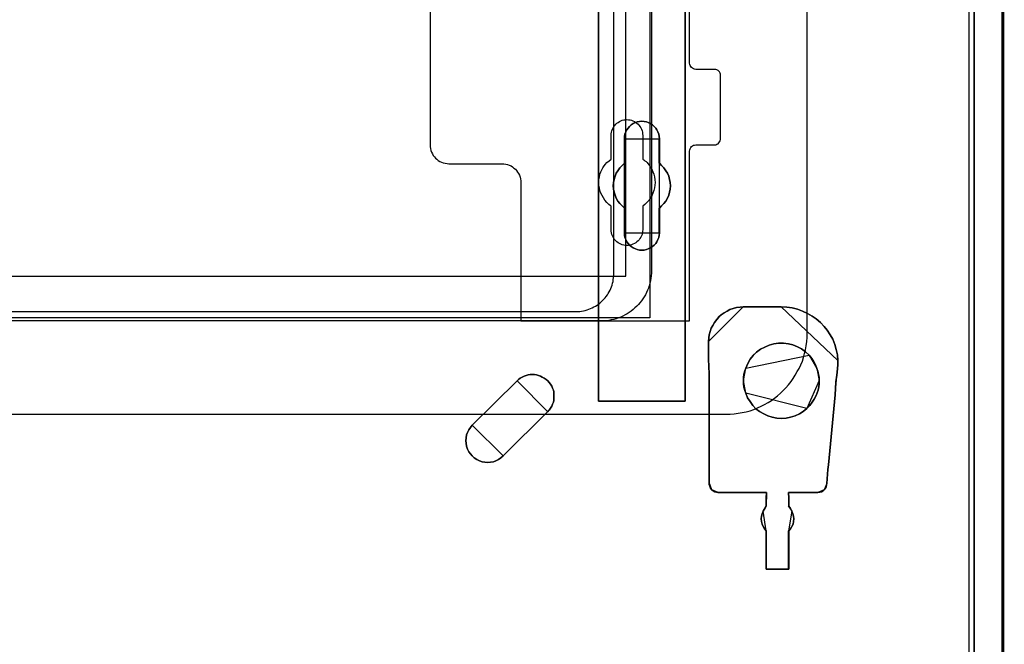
# Model space of a CAD drawing. Extents: x -543332 to -323966, y -9028 to 137422.
# Tile 52 of 250: x -447314 to -445748, y 21079 to 22072. Entities that reach past the tile are written whole.
import ezdxf

# ---------------------------------------------------------------- set-up
doc = ezdxf.new("R2010")
doc.units = 0
doc.header["$MEASUREMENT"] = 0
doc.layers.get('0').update_dxf_attribs({"color": 8})
for name, color, linetype in [('30', 7, 'Continuous'), ('5', 7, 'Continuous'), ('50', 7, 'Continuous')]:
    doc.layers.add(name, color=color, linetype=linetype)

# ---------------------------------------------------------------- blocks, each defined once
blk = doc.blocks.new('*U1079')
at = {"layer": '5', "color": 7}
for points in [[(448.001326, -801.193125), (448.001326, -20.806875)], [(443.311642, -20.805704), (443.311642, -801.191648)], [(443.311642, -801.191648), (443.311642, -20.805704)], [(397.375511, -523.253164), (397.375511, -648.762415), (397.375511, -673.216939), (397.375511, -743.189759), (397.375511, -748.275889), (396.756818, -748.275889), (384.176726, -748.275889), (383.558033, -748.275889), (383.558033, -743.189759), (383.558033, -435.658701)], [(383.557277, -435.658725), (383.557277, -743.18976), (383.557277, -748.275889), (384.176076, -748.275889), (396.758331, -748.275889), (397.377131, -748.275889), (397.377131, -743.18976), (397.377131, -743.18976), (397.377131, -673.216945), (397.377131, -648.762422), (397.377131, -523.253181)]]:
    blk.add_lwpolyline(points, dxfattribs=at)
at = {"layer": '5', "color": 59}
for points in [[(443.308991, -20.806406), (443.308991, -801.190946), (443.308991, -20.806406)], [(447.998674, -20.806406), (447.998674, -780.795001), (447.998674, -20.806406)]]:
    blk.add_lwpolyline(points, close=True, dxfattribs=at)
at = {"layer": '5', "color": 7}
for points in [[(383.557277, -743.18882), (383.557277, -435.65812), (383.557277, -743.18882)], [(397.37448, -673.21447), (397.37448, -743.18882), (397.37448, -673.21447)], [(393.251425, -721.510155), (393.199865, -721.869837), (393.148306, -722.229519), (392.993627, -722.537818), (392.838948, -722.8975), (392.684269, -723.154415), (392.42647, -723.462714), (392.168672, -723.668247), (391.859314, -723.873779), (391.498397, -724.027929), (391.189039, -724.130695), (390.828121, -724.233461), (390.467204, -724.233461), (390.106286, -724.233461), (389.745369, -724.130695), (389.436011, -724.027929), (389.075093, -723.873779), (388.765735, -723.668247), (388.507937, -723.462714), (388.301699, -723.154415), (388.09546, -722.8975), (387.940781, -722.537818), (387.786102, -722.229519), (387.734542, -721.869837), (387.734542, -721.510155), (387.734542, -717.553654), (387.322065, -717.193972), (386.961148, -716.83429), (386.65179, -716.423225), (386.393991, -715.960777), (386.239313, -715.498329), (386.084634, -715.03588), (385.981514, -714.522049), (385.929955, -714.008218), (385.981514, -713.494386), (386.084634, -712.980555), (386.239313, -712.466724), (386.393991, -712.004276), (386.65179, -711.59321), (386.961148, -711.130762), (387.322065, -710.77108), (387.734542, -710.411398), (387.734542, -706.50628), (387.734542, -706.146598), (387.786102, -705.786916), (387.940781, -705.427234), (388.09546, -705.118936), (388.301699, -704.810637), (388.507937, -704.553721), (388.765735, -704.296806), (389.075093, -704.091273), (389.436011, -703.937124), (389.745369, -703.834357), (390.106286, -703.782974), (390.467204, -703.731591), (390.828121, -703.782974), (391.189039, -703.834357), (391.498397, -703.937124), (391.859314, -704.091273), (392.168672, -704.296806), (392.42647, -704.553721), (392.684269, -704.810637), (392.838948, -705.118936), (392.993627, -705.427234), (393.148306, -705.786916), (393.199865, -706.146598), (393.251425, -706.50628), (393.251425, -710.411398), (393.612342, -710.77108), (393.97326, -711.130762), (394.282618, -711.59321), (394.540416, -712.004276), (394.746655, -712.466724), (394.849774, -712.980555), (394.952893, -713.494386), (395.004453, -714.008218), (394.952893, -714.522049), (394.849774, -715.03588), (394.746655, -715.498329), (394.540416, -715.960777), (394.282618, -716.423225), (393.97326, -716.83429), (393.612342, -717.193972), (393.251425, -717.553654), (393.251425, -721.510155)], [(393.251425, -717.553654), (393.612342, -717.193972), (393.97326, -716.83429), (394.282618, -716.423225), (394.540416, -715.960777), (394.746655, -715.498329), (394.849774, -715.03588), (394.952893, -714.522049), (395.004453, -714.008218), (394.952893, -713.494386), (394.849774, -712.980555), (394.746655, -712.466724), (394.540416, -712.004276), (394.282618, -711.59321), (393.97326, -711.130762), (393.612342, -710.77108), (393.251425, -710.411398), (393.251425, -706.50628), (393.199865, -706.146598), (393.148306, -705.786916), (392.993627, -705.427234), (392.838948, -705.118936), (392.684269, -704.810637), (392.42647, -704.553721), (392.168672, -704.296806), (391.859314, -704.091273), (391.498397, -703.937124), (391.189039, -703.834357), (390.828121, -703.782974), (390.467204, -703.731591), (390.106286, -703.782974), (389.745369, -703.834357), (389.436011, -703.937124), (389.075093, -704.091273), (388.765735, -704.296806), (388.507937, -704.553721), (388.301699, -704.810637), (388.09546, -705.118936), (387.940781, -705.427234), (387.786102, -705.786916), (387.734542, -706.146598), (387.734542, -706.50628), (387.734542, -710.411398), (387.322065, -710.77108), (386.961148, -711.130762), (386.65179, -711.59321), (386.393991, -712.004276), (386.239313, -712.466724), (386.084634, -712.980555), (385.981514, -713.494386), (385.929955, -714.008218), (385.981514, -714.522049), (386.084634, -715.03588), (386.239313, -715.498329), (386.393991, -715.960777), (386.65179, -716.423225), (386.961148, -716.83429), (387.322065, -717.193972), (387.734542, -717.553654), (387.734542, -721.510155), (387.734542, -721.869837), (387.786102, -722.229519), (387.940781, -722.537818), (388.09546, -722.8975), (388.301699, -723.154415), (388.507937, -723.462714), (388.765735, -723.668247), (389.075093, -723.873779), (389.436011, -724.027929), (389.745369, -724.130695), (390.106286, -724.233461), (390.467204, -724.233461), (390.828121, -724.233461), (391.189039, -724.130695), (391.498397, -724.027929), (391.859314, -723.873779), (392.168672, -723.668247), (392.42647, -723.462714), (392.684269, -723.154415), (392.838948, -722.8975), (392.993627, -722.537818), (393.148306, -722.229519), (393.199865, -721.869837), (393.251425, -721.510155), (393.251425, -717.553654)], [(393.251425, -717.553654), (393.612342, -717.193972), (393.97326, -716.83429), (394.282618, -716.423225), (394.540416, -715.960777), (394.746655, -715.498329), (394.849774, -715.03588), (394.952893, -714.522049), (395.004453, -714.008218), (394.952893, -713.494386), (394.849774, -712.980555), (394.746655, -712.466724), (394.540416, -712.004276), (394.282618, -711.59321), (393.97326, -711.130762), (393.612342, -710.77108), (393.251425, -710.411398), (393.251425, -706.50628), (393.199865, -706.146598), (393.148306, -705.786916), (392.993627, -705.427234), (392.838948, -705.118936), (392.684269, -704.810637), (392.42647, -704.553721), (392.168672, -704.296806), (391.859314, -704.091273), (391.498397, -703.937124), (391.189039, -703.834357), (390.828121, -703.782974), (390.467204, -703.731591), (390.106286, -703.782974), (389.745369, -703.834357), (389.436011, -703.937124), (389.075093, -704.091273), (388.765735, -704.296806), (388.507937, -704.553721), (388.301699, -704.810637), (388.09546, -705.118936), (387.940781, -705.427234), (387.786102, -705.786916), (387.734542, -706.146598), (387.734542, -706.50628), (387.734542, -710.411398), (387.322065, -710.77108), (386.961148, -711.130762), (386.65179, -711.59321), (386.393991, -712.004276), (386.239313, -712.466724), (386.084634, -712.980555), (385.981514, -713.494386), (385.929955, -714.008218), (385.981514, -714.522049), (386.084634, -715.03588), (386.239313, -715.498329), (386.393991, -715.960777), (386.65179, -716.423225), (386.961148, -716.83429), (387.322065, -717.193972), (387.734542, -717.553654), (387.734542, -721.510155), (387.734542, -721.869837), (387.786102, -722.229519), (387.940781, -722.537818), (388.09546, -722.8975), (388.301699, -723.154415), (388.507937, -723.462714), (388.765735, -723.668247), (389.075093, -723.873779), (389.436011, -724.027929), (389.745369, -724.130695), (390.106286, -724.233461), (390.467204, -724.233461), (390.828121, -724.233461), (391.189039, -724.130695), (391.498397, -724.027929), (391.859314, -723.873779), (392.168672, -723.668247), (392.42647, -723.462714), (392.684269, -723.154415), (392.838948, -722.8975), (392.993627, -722.537818), (393.148306, -722.229519), (393.199865, -721.869837), (393.251425, -721.510155), (393.251425, -717.553654)], [(393.252118, -706.509486), (393.200534, -706.149388), (393.14895, -705.789291), (392.994199, -705.429193), (392.839448, -705.120539), (392.684697, -704.811884), (392.426778, -704.554671), (392.16886, -704.297459), (391.859357, -704.091689), (391.498271, -703.937361), (391.188769, -703.834476), (390.827683, -703.783034), (390.466597, -703.731591), (390.105511, -703.783034), (389.744425, -703.834476), (389.434922, -703.937361), (389.073836, -704.091689), (388.764334, -704.297459), (388.506415, -704.554671), (388.30008, -704.811884), (388.093746, -705.120539), (387.938994, -705.429193), (387.784243, -705.789291), (387.73266, -706.149388), (387.73266, -706.509486), (393.252118, -706.509486)], [(387.73266, -710.412839), (387.73266, -706.506838), (387.73266, -710.412839)], [(393.249467, -706.506838), (393.249467, -710.412839), (393.249467, -706.506838)], [(387.735311, -710.41019), (387.322658, -710.769994), (386.961587, -711.129798), (386.652097, -711.592402), (386.394189, -712.003606), (386.239444, -712.466211), (386.084699, -712.980216), (385.981536, -713.494221), (385.929955, -714.008226), (385.981536, -714.522232), (386.084699, -715.036237), (386.239444, -715.498841), (386.394189, -715.961446), (386.652097, -716.424051), (386.961587, -716.835255), (387.322658, -717.195058), (387.735311, -717.554862), (387.735311, -710.41019)], [(393.249467, -717.554862), (393.610787, -717.195058), (393.972108, -716.835255), (394.281812, -716.424051), (394.539898, -715.961446), (394.746367, -715.498841), (394.849601, -715.036237), (394.952836, -714.522232), (395.004453, -714.008226), (394.952836, -713.494221), (394.849601, -712.980216), (394.746367, -712.466211), (394.539898, -712.003606), (394.281812, -711.592402), (393.972108, -711.129798), (393.610787, -710.769994), (393.249467, -710.41019), (393.249467, -717.554862)], [(387.73266, -721.508529), (387.73266, -717.552214), (387.73266, -721.508529)], [(393.249467, -717.552214), (393.249467, -721.508529), (393.249467, -717.552214)], [(387.73266, -721.505881), (387.73266, -721.866127), (387.784243, -722.226374), (387.938994, -722.535157), (388.093746, -722.895403), (388.30008, -723.152722), (388.506415, -723.461505), (388.764334, -723.66736), (389.073836, -723.873215), (389.434922, -724.027606), (389.744425, -724.130534), (390.105511, -724.233461), (390.466597, -724.233461), (390.827683, -724.233461), (391.188769, -724.130534), (391.498271, -724.027606), (391.859357, -723.873215), (392.16886, -723.66736), (392.426778, -723.461505), (392.684697, -723.152722), (392.839448, -722.895403), (392.994199, -722.535157), (393.14895, -722.226374), (393.200534, -721.866127), (393.252118, -721.505881), (387.73266, -721.505881)], [(406.605389, -733.27155), (406.089552, -733.322953), (405.522131, -733.374357), (405.006294, -733.528568), (404.490456, -733.682778), (404.026203, -733.939796), (403.561949, -734.196814), (403.097696, -734.505235), (402.73661, -734.86506), (402.375524, -735.276288), (402.014438, -735.73892), (401.756519, -736.201552), (401.498601, -736.664184), (401.343849, -737.178219), (401.189098, -737.692254), (401.137515, -738.20629), (401.085931, -738.771729), (406.605389, -733.27155)], [(401.189049, -747.503188), (401.189049, -758.703539), (401.189049, -759.320072), (401.189049, -759.936605), (401.189049, -760.553138), (401.189049, -761.169671), (401.189049, -761.477937), (401.292167, -761.786204), (401.395285, -762.09447), (401.601521, -762.351359), (401.807757, -762.505492), (402.065552, -762.659626), (402.323347, -762.711004), (402.581142, -762.762381), (410.314993, -762.762381), (410.314993, -762.762381), (410.314993, -762.762381), (410.314993, -762.967892), (410.263434, -763.48167), (410.263434, -764.971625), (410.005639, -765.331269), (409.747844, -765.742291), (409.593167, -766.153313), (409.490049, -766.564335), (409.43849, -766.975357), (409.490049, -767.386379), (409.593167, -767.797401), (409.747844, -768.208423), (409.95408, -768.568068), (410.263434, -768.876334), (410.263434, -774.990287), (413.821006, -774.990287), (413.821006, -768.876334), (414.13036, -768.568068), (414.336596, -768.208423), (414.542832, -767.797401), (414.594391, -767.386379), (414.64595, -766.975357), (414.594391, -766.564335), (414.491273, -766.153313), (414.336596, -765.742291), (414.13036, -765.331269), (413.821006, -764.971625), (413.821006, -763.48167), (413.769447, -762.967892), (413.769447, -762.762381), (413.769447, -762.762381), (413.769447, -762.762381), (418.461316, -762.762381), (418.77067, -762.711004), (419.028465, -762.659626), (419.286261, -762.505492), (419.492497, -762.351359), (419.647174, -762.145848), (419.801851, -761.888959), (419.85341, -761.580693), (419.904969, -761.323804), (419.956528, -760.604516), (420.008087, -759.833849), (420.059646, -759.114561), (420.162764, -758.395272), (421.193944, -747.246299), (421.245503, -746.218744), (421.348621, -745.191189), (421.503298, -744.112256), (421.606416, -743.084701), (421.657975, -742.41679), (421.657975, -741.800257), (421.606416, -740.875458), (421.40018, -740.053414), (421.142385, -739.23137), (420.833031, -738.409325), (420.420559, -737.690037), (419.956528, -736.970748), (419.440938, -736.354215), (418.873788, -735.737682), (418.203521, -735.172527), (417.533254, -734.710127), (416.811428, -734.299105), (416.038043, -733.939461), (415.213099, -733.631194), (414.388155, -733.425683), (413.511652, -733.322928), (412.635149, -733.27155), (406.602745, -733.27155), (406.087155, -733.322928), (405.520006, -733.374305), (405.004415, -733.528439), (404.488825, -733.682572), (404.024794, -733.939461), (403.560763, -734.19635), (403.096732, -734.504616), (402.735819, -734.86426), (402.374906, -735.275282), (402.013993, -735.737682), (401.756198, -736.200082), (401.498403, -736.662482), (401.343726, -737.176259), (401.189049, -737.690037), (401.13749, -738.203814), (401.085931, -738.76897), (401.085931, -741.594746), (401.189049, -743.906745), (401.189049, -747.503188)], [(401.085931, -741.594746), (401.085931, -738.76897), (401.13749, -738.203814), (401.189049, -737.690037), (401.343726, -737.176259), (401.498403, -736.662482), (401.756198, -736.200082), (402.013993, -735.737682), (402.374906, -735.275282), (402.735819, -734.86426), (403.096732, -734.504616), (403.560763, -734.19635), (404.024794, -733.939461), (404.488825, -733.682572), (405.004415, -733.528439), (405.520006, -733.374305), (406.087155, -733.322928), (406.602745, -733.27155), (412.635149, -733.27155), (413.511652, -733.322928), (414.388155, -733.425683), (415.213099, -733.631194), (416.038043, -733.939461), (416.811428, -734.299105), (417.533254, -734.710127), (418.203521, -735.172527), (418.873788, -735.737682), (419.440938, -736.354215), (419.956528, -736.970748), (420.420559, -737.690037), (420.833031, -738.409325), (421.142385, -739.23137), (421.40018, -740.053414), (421.606416, -740.875458), (421.657975, -741.800257), (421.657975, -742.41679), (421.606416, -743.084701), (421.503298, -744.112256), (421.348621, -745.191189), (421.245503, -746.218744), (421.193944, -747.246299), (420.162764, -758.395272), (420.059646, -759.114561), (420.008087, -759.833849), (419.956528, -760.604516), (419.904969, -761.323804), (419.85341, -761.580693), (419.801851, -761.888959), (419.647174, -762.145848), (419.492497, -762.351359), (419.286261, -762.505492), (419.028465, -762.659626), (418.77067, -762.711004), (418.461316, -762.762381), (413.769447, -762.762381), (413.769447, -762.762381), (413.769447, -762.762381), (413.769447, -762.967892), (413.821006, -763.48167), (413.821006, -764.971625), (414.13036, -765.331269), (414.336596, -765.742291), (414.491273, -766.153313), (414.594391, -766.564335), (414.64595, -766.975357), (414.594391, -767.386379), (414.542832, -767.797401), (414.336596, -768.208423), (414.13036, -768.568068), (413.821006, -768.876334), (413.821006, -774.990287), (410.263434, -774.990287), (410.263434, -768.876334), (409.95408, -768.568068), (409.747844, -768.208423), (409.593167, -767.797401), (409.490049, -767.386379), (409.43849, -766.975357), (409.490049, -766.564335), (409.593167, -766.153313), (409.747844, -765.742291), (410.005639, -765.331269), (410.263434, -764.971625), (410.263434, -763.48167), (410.314993, -762.967892), (410.314993, -762.762381), (410.314993, -762.762381), (410.314993, -762.762381), (402.581142, -762.762381), (402.323347, -762.711004), (402.065552, -762.659626), (401.807757, -762.505492), (401.601521, -762.351359), (401.395285, -762.09447), (401.292167, -761.786204), (401.189049, -761.477937), (401.189049, -761.169671), (401.189049, -760.553138), (401.189049, -759.936605), (401.189049, -759.320072), (401.189049, -758.703539), (401.189049, -747.503188), (401.189049, -743.906745), (401.085931, -741.594746)], [(412.636497, -733.27155), (406.602738, -733.27155), (412.636497, -733.27155)], [(421.657975, -741.803845), (421.606408, -740.878656), (421.400143, -740.056266), (421.14231, -739.233876), (420.832912, -738.411486), (420.42038, -737.691895), (419.956282, -736.972304), (419.440618, -736.355512), (418.873387, -735.738719), (418.203023, -735.173326), (417.532659, -734.710732), (416.810729, -734.299537), (416.037232, -733.939742), (415.212169, -733.631345), (414.387106, -733.425748), (413.510476, -733.322949), (412.633846, -733.27155), (421.657975, -741.803845)], [(401.085931, -741.59729), (401.085931, -738.769081), (401.085931, -741.59729)], [(407.014058, -742.982436), (406.859365, -743.444882), (406.704672, -743.958711), (406.653108, -744.472541), (406.653108, -744.98637), (406.653108, -745.500199), (406.704672, -746.014029), (406.859365, -746.527858), (407.014058, -746.990305), (407.27188, -747.709666), (407.684395, -748.326261), (408.09691, -748.942856), (408.612554, -749.456685), (409.179762, -749.919132), (409.850099, -750.278812), (410.520435, -750.58711), (411.190772, -750.792642), (411.964238, -750.94679), (412.686139, -750.998173), (413.40804, -750.94679), (414.129941, -750.792642), (414.851842, -750.58711), (415.522179, -750.278812), (416.140952, -749.867749), (416.70816, -749.405302), (417.172239, -748.942856), (417.584754, -748.429027), (417.89414, -747.915197), (418.203526, -747.349985), (418.358219, -746.938922), (418.512912, -746.476475), (418.616041, -745.962646), (418.667606, -745.500199), (418.667606, -744.98637), (418.667606, -744.472541), (418.564477, -744.010094), (418.461348, -743.496265), (418.306655, -743.033819), (418.100398, -742.468606), (417.791011, -741.903394), (417.481625, -741.440948), (417.06911, -740.927118), (416.501902, -740.413289), (415.88313, -739.950843), (415.212793, -739.591162), (414.490892, -739.282864), (413.768991, -739.128716), (412.995525, -739.02595), (412.22206, -739.02595), (411.448594, -739.128716), (410.726693, -739.334247), (410.004792, -739.642545), (409.334455, -740.002226), (408.715682, -740.464672), (408.148474, -740.978501), (407.684395, -741.595096), (407.323445, -742.263075), (407.014058, -742.982436)], [(407.014058, -742.982436), (406.859365, -743.444882), (406.704672, -743.958711), (406.653108, -744.472541), (406.653108, -744.98637), (406.653108, -745.500199), (406.704672, -746.014029), (406.859365, -746.527858), (407.014058, -746.990305), (407.27188, -747.709666), (407.684395, -748.326261), (408.09691, -748.942856), (408.612554, -749.456685), (409.179762, -749.919132), (409.850099, -750.278812), (410.520435, -750.58711), (411.190772, -750.792642), (411.964238, -750.94679), (412.686139, -750.998173), (413.40804, -750.94679), (414.129941, -750.792642), (414.851842, -750.58711), (415.522179, -750.278812), (416.140952, -749.867749), (416.70816, -749.405302), (417.172239, -748.942856), (417.584754, -748.429027), (417.89414, -747.915197), (418.203526, -747.349985), (418.358219, -746.938922), (418.512912, -746.476475), (418.616041, -745.962646), (418.667606, -745.500199), (418.667606, -744.98637), (418.667606, -744.472541), (418.564477, -744.010094), (418.461348, -743.496265), (418.306655, -743.033819), (418.100398, -742.468606), (417.791011, -741.903394), (417.481625, -741.440948), (417.06911, -740.927118), (416.501902, -740.413289), (415.88313, -739.950843), (415.212793, -739.591162), (414.490892, -739.282864), (413.768991, -739.128716), (412.995525, -739.02595), (412.22206, -739.02595), (411.448594, -739.128716), (410.726693, -739.334247), (410.004792, -739.642545), (409.334455, -740.002226), (408.715682, -740.464672), (408.148474, -740.978501), (407.684395, -741.595096), (407.323445, -742.263075), (407.014058, -742.982436)], [(407.014058, -746.990305), (406.859365, -746.527858), (406.704672, -746.014029), (406.653108, -745.500199), (406.653108, -744.98637), (406.653108, -744.472541), (406.704672, -743.958711), (406.859365, -743.444882), (407.014058, -742.982436), (407.323445, -742.263075), (407.684395, -741.595096), (408.148474, -740.978501), (408.715682, -740.464672), (409.334455, -740.002226), (410.004792, -739.642545), (410.726693, -739.334247), (411.448594, -739.128716), (412.22206, -739.02595), (412.995525, -739.02595), (413.768991, -739.128716), (414.490892, -739.282864), (415.212793, -739.591162), (415.88313, -739.950843), (416.501902, -740.413289), (417.06911, -740.927118), (417.481625, -741.440948), (417.791011, -741.903394), (418.100398, -742.468606), (418.306655, -743.033819), (418.461348, -743.496265), (418.564477, -744.010094), (418.667606, -744.472541), (418.667606, -744.98637), (418.667606, -745.500199), (418.616041, -745.962646), (418.512912, -746.476475), (418.358219, -746.938922), (418.203526, -747.349985), (417.89414, -747.915197), (417.584754, -748.429027), (417.172239, -748.942856), (416.70816, -749.405302), (416.140952, -749.867749), (415.522179, -750.278812), (414.851842, -750.58711), (414.129941, -750.792642), (413.40804, -750.94679), (412.686139, -750.998173), (411.964238, -750.94679), (411.190772, -750.792642), (410.520435, -750.58711), (409.850099, -750.278812), (409.179762, -749.919132), (408.612554, -749.456685), (408.09691, -748.942856), (407.684395, -748.326261), (407.27188, -747.709666), (407.014058, -746.990305)], [(417.069031, -740.928309), (416.501804, -740.414158), (415.883011, -739.951422), (415.212652, -739.591516), (414.490727, -739.283025), (413.768803, -739.12878), (412.995312, -739.02595), (412.221821, -739.02595), (411.44833, -739.12878), (410.726405, -739.33444), (410.00448, -739.642931), (409.334121, -740.002837), (408.715329, -740.465573), (408.148102, -740.979724), (407.684007, -741.596705), (407.323045, -742.265102), (407.013649, -742.984913), (417.069031, -740.928309)], [(401.191972, -747.505282), (401.191972, -743.907501), (401.085931, -741.594642), (401.191972, -747.505282)], [(418.307065, -743.035228), (418.100284, -742.469689), (417.790112, -741.904151), (417.479941, -741.441438), (417.066379, -740.927312), (418.307065, -743.035228)], [(421.604954, -743.088191), (421.657975, -742.418954), (421.657975, -741.801196), (421.604954, -743.088191)], [(383.557277, -743.186172), (383.557277, -748.275889), (383.557277, -743.186172)], [(397.37448, -743.186172), (397.37448, -748.275889), (397.37448, -743.186172)], [(407.0163, -742.982265), (406.860646, -743.444874), (406.704992, -743.958884), (406.653108, -744.472894), (406.653108, -744.986904), (407.0163, -742.982265)], [(418.667606, -744.986904), (418.667606, -744.472608), (418.563836, -744.009742), (418.460067, -743.495446), (418.304414, -743.03258), (418.667606, -744.986904)], [(421.607605, -743.085543), (421.503552, -744.113412), (421.347472, -745.192674), (421.243419, -746.220543), (421.191392, -747.248413), (421.607605, -743.085543)], [(370.619867, -745.037453), (363.504758, -752.077269), (363.195406, -752.436968), (362.937612, -752.796667), (362.731377, -753.207751), (362.5767, -753.618835), (362.525142, -754.081305), (362.473583, -754.543775), (362.525142, -754.954859), (362.5767, -755.417328), (362.731377, -755.879798), (362.937612, -756.290882), (363.195406, -756.650581), (363.504758, -756.958894), (363.814111, -757.267207), (364.226581, -757.524135), (364.639051, -757.729677), (365.051521, -757.883834), (365.51555, -757.935219), (365.979579, -757.986605), (366.392049, -757.935219), (366.856078, -757.883834), (367.268548, -757.729677), (367.681018, -757.524135), (368.041929, -757.267207), (368.402841, -756.958894), (375.51795, -749.919077), (375.724185, -749.66215), (375.93042, -749.353837), (376.136655, -749.045523), (376.239773, -748.73721), (376.394449, -748.428897), (376.446008, -748.120584), (376.497566, -747.812271), (376.497566, -747.452572), (376.497566, -747.144259), (376.446008, -746.78456), (376.394449, -746.476247), (376.239773, -746.167934), (376.136655, -745.859621), (375.93042, -745.551308), (375.724185, -745.29438), (375.51795, -745.037453), (375.260156, -744.780525), (374.950804, -744.574983), (374.641451, -744.420826), (374.332098, -744.26667), (374.022746, -744.163899), (373.713393, -744.061128), (373.404041, -744.009742), (373.043129, -744.009742), (372.733777, -744.009742), (372.372865, -744.061128), (372.063513, -744.163899), (371.75416, -744.26667), (371.444808, -744.420826), (371.135455, -744.574983), (370.877661, -744.780525), (370.619867, -745.037453)], [(370.619867, -745.037453), (363.504758, -752.077269), (363.195406, -752.436968), (362.937612, -752.796667), (362.731377, -753.207751), (362.5767, -753.618835), (362.525142, -754.081305), (362.473583, -754.543775), (362.525142, -754.954859), (362.5767, -755.417328), (362.731377, -755.879798), (362.937612, -756.290882), (363.195406, -756.650581), (363.504758, -756.958894), (363.814111, -757.267207), (364.226581, -757.524135), (364.639051, -757.729677), (365.051521, -757.883834), (365.51555, -757.935219), (365.979579, -757.986605), (366.392049, -757.935219), (366.856078, -757.883834), (367.268548, -757.729677), (367.681018, -757.524135), (368.041929, -757.267207), (368.402841, -756.958894), (375.51795, -749.919077), (375.724185, -749.66215), (375.93042, -749.353837), (376.136655, -749.045523), (376.239773, -748.73721), (376.394449, -748.428897), (376.446008, -748.120584), (376.497566, -747.812271), (376.497566, -747.452572), (376.497566, -747.144259), (376.446008, -746.78456), (376.394449, -746.476247), (376.239773, -746.167934), (376.136655, -745.859621), (375.93042, -745.551308), (375.724185, -745.29438), (375.51795, -745.037453), (375.260156, -744.780525), (374.950804, -744.574983), (374.641451, -744.420826), (374.332098, -744.26667), (374.022746, -744.163899), (373.713393, -744.061128), (373.404041, -744.009742), (373.043129, -744.009742), (372.733777, -744.009742), (372.372865, -744.061128), (372.063513, -744.163899), (371.75416, -744.26667), (371.444808, -744.420826), (371.135455, -744.574983), (370.877661, -744.780525), (370.619867, -745.037453)], [(363.504758, -752.077269), (370.619867, -745.037453), (370.877661, -744.780525), (371.135455, -744.574983), (371.444808, -744.420826), (371.75416, -744.26667), (372.063513, -744.163899), (372.372865, -744.061128), (372.733777, -744.009742), (373.043129, -744.009742), (373.404041, -744.009742), (373.713393, -744.061128), (374.022746, -744.163899), (374.332098, -744.26667), (374.641451, -744.420826), (374.950804, -744.574983), (375.260156, -744.780525), (375.51795, -745.037453), (375.724185, -745.29438), (375.93042, -745.551308), (376.136655, -745.859621), (376.239773, -746.167934), (376.394449, -746.476247), (376.446008, -746.78456), (376.497566, -747.144259), (376.497566, -747.452572), (376.497566, -747.812271), (376.446008, -748.120584), (376.394449, -748.428897), (376.239773, -748.73721), (376.136655, -749.045523), (375.93042, -749.353837), (375.724185, -749.66215), (375.51795, -749.919077), (368.402841, -756.958894), (368.041929, -757.267207), (367.681018, -757.524135), (367.268548, -757.729677), (366.856078, -757.883834), (366.392049, -757.935219), (365.979579, -757.986605), (365.51555, -757.935219), (365.051521, -757.883834), (364.639051, -757.729677), (364.226581, -757.524135), (363.814111, -757.267207), (363.504758, -756.958894), (363.195406, -756.650581), (362.937612, -756.290882), (362.731377, -755.879798), (362.5767, -755.417328), (362.525142, -754.954859), (362.473583, -754.543775), (362.525142, -754.081305), (362.5767, -753.618835), (362.731377, -753.207751), (362.937612, -752.796667), (363.195406, -752.436968), (363.504758, -752.077269)], [(363.502185, -752.078613), (370.620218, -745.037219), (363.502185, -752.078613)], [(375.517567, -749.920382), (375.723882, -749.663398), (375.930198, -749.355016), (376.136514, -749.046635), (376.239672, -748.738254), (376.394409, -748.429873), (376.445987, -748.121492), (376.497566, -747.81311), (376.497566, -747.453332), (376.497566, -747.144951), (376.445987, -746.785173), (376.394409, -746.476792), (376.239672, -746.168411), (376.136514, -745.860029), (375.930198, -745.551648), (375.723882, -745.294664), (375.517567, -745.037679), (375.259672, -744.780695), (374.950198, -744.575108), (374.640725, -744.420917), (374.331251, -744.266726), (374.021777, -744.163933), (373.712304, -744.061139), (373.40283, -744.009742), (373.041777, -744.009742), (372.732304, -744.009742), (372.371251, -744.061139), (372.061778, -744.163933), (371.752304, -744.266726), (371.44283, -744.420917), (371.133357, -744.575108), (370.875462, -744.780695), (370.617567, -745.037679), (375.517567, -749.920382)], [(406.653108, -744.984256), (406.653108, -745.498945), (406.704992, -746.013634), (406.860646, -746.528323), (407.0163, -746.991543), (406.653108, -744.984256)], [(416.705838, -749.406644), (417.170468, -748.943836), (417.583471, -748.429604), (417.893224, -747.915373), (418.202977, -747.349719), (418.357853, -746.938334), (418.512729, -746.475526), (418.61598, -745.961295), (418.667606, -745.498487), (418.667606, -744.984256), (416.705838, -749.406644)], [(384.177619, -748.273241), (383.557277, -748.273241), (384.177619, -748.273241)], [(396.756788, -748.273241), (384.177619, -748.273241), (396.756788, -748.273241)], [(396.754137, -748.273241), (397.377131, -748.273241), (396.754137, -748.273241)], [(401.189321, -758.70425), (401.189321, -747.502634), (401.189321, -758.70425)], [(407.013649, -746.988895), (407.27149, -747.708509), (407.684037, -748.325321), (408.096583, -748.942133), (408.612266, -749.456143), (409.179517, -749.918752), (409.849905, -750.278559), (410.520293, -750.586965), (411.190681, -750.792569), (411.964206, -750.946772), (412.686162, -750.998173), (413.408118, -750.946772), (414.130074, -750.792569), (414.852031, -750.586965), (415.522419, -750.278559), (416.141238, -749.867351), (416.70849, -749.404742), (407.013649, -746.988895)], [(420.160139, -758.397066), (421.194043, -747.245764), (420.160139, -758.397066)], [(375.516683, -749.917734), (368.401301, -756.959128), (375.516683, -749.917734)], [(363.504951, -752.075965), (363.195541, -752.435743), (362.937699, -752.795521), (362.731425, -753.206696), (362.57672, -753.617871), (362.525151, -754.080443), (362.473583, -754.543014), (362.525151, -754.954189), (362.57672, -755.416761), (362.731425, -755.879333), (362.937699, -756.290508), (363.195541, -756.650286), (363.504951, -756.958667), (363.814362, -757.267049), (364.226909, -757.524033), (364.639457, -757.72962), (365.052004, -757.883811), (365.51612, -757.935208), (365.980236, -757.986605), (366.392783, -757.935208), (366.856899, -757.883811), (367.269446, -757.72962), (367.681994, -757.524033), (368.042973, -757.267049), (368.403952, -756.958667), (363.504951, -752.075965)], [(401.189321, -761.169664), (401.189321, -760.552649), (401.189321, -759.935633), (401.189321, -759.318617), (401.189321, -758.701601), (401.189321, -761.169664)], [(420.16279, -758.394418), (420.05887, -759.114432), (420.006909, -759.834446), (419.954949, -760.60589), (419.902989, -761.325904), (420.16279, -758.394418)], [(401.189321, -761.169664), (401.189321, -761.47846), (401.292712, -761.787256), (401.396102, -762.096051), (401.602883, -762.353381), (401.189321, -761.169664)], [(401.600232, -762.350733), (401.807292, -762.505649), (402.066117, -762.660565), (402.324942, -762.712204), (402.583767, -762.763842), (401.600232, -762.350733)], [(418.458174, -762.763842), (418.768345, -762.712204), (419.026821, -762.660565), (419.285297, -762.505649), (419.492078, -762.350733), (418.458174, -762.763842)], [(419.489427, -762.353381), (419.645507, -762.147356), (419.801586, -761.889825), (419.853613, -761.580787), (419.90564, -761.323256), (419.489427, -762.353381)], [(402.581116, -762.761194), (410.31684, -762.761194), (402.581116, -762.761194)], [(410.261169, -764.972388), (410.261169, -763.481118), (410.31684, -762.966887), (410.31684, -762.761194), (410.31684, -762.761194), (410.31684, -762.761194), (410.261169, -764.972388)], [(413.76849, -762.761194), (418.460825, -762.761194), (413.76849, -762.761194)], [(413.821511, -764.972388), (413.821511, -763.481118), (413.76849, -762.966887), (413.76849, -762.761194), (413.76849, -762.761194), (413.76849, -762.761194), (413.821511, -764.972388)], [(409.746867, -765.740347), (409.591782, -766.151894), (409.488391, -766.56344), (409.436696, -766.974987), (409.488391, -767.386533), (409.591782, -767.798079), (409.746867, -768.209626), (409.953648, -768.569729), (410.26382, -768.878389), (409.746867, -765.740347)], [(410.26382, -764.96974), (410.005343, -765.330592), (409.746867, -765.742995), (410.26382, -764.96974)], [(414.338463, -765.742995), (414.130622, -765.330592), (413.81886, -764.96974), (414.338463, -765.742995)], [(413.81886, -768.878389), (414.129031, -768.569729), (414.335812, -768.209626), (414.542593, -767.798079), (414.594288, -767.386533), (414.645983, -766.974987), (414.594288, -766.56344), (414.490897, -766.151894), (414.335812, -765.740347), (413.81886, -768.878389)], [(410.261169, -774.990287), (410.261169, -768.875741), (410.261169, -774.990287)], [(413.81886, -768.875741), (413.81886, -774.990287), (413.81886, -768.875741)], [(410.261169, -774.987639), (413.821511, -774.987639), (410.261169, -774.987639)]]:
    blk.add_lwpolyline(points, close=True, dxfattribs=at)
at = {"layer": '50', "color": 7}
for points in [[(447.768034, -801.133213), (447.768034, -20.558787)], [(442.54019, -801.136518), (442.54019, -20.552831)], [(43.917459, -750.333491), (403.826716, -750.333491), (404.494261, -750.333491), (405.161806, -750.282147), (405.778001, -750.179459), (406.445545, -750.076771), (407.06174, -749.922739), (407.677935, -749.768706), (408.29413, -749.56333), (408.858976, -749.30661), (409.423821, -749.049889), (409.988667, -748.793169), (410.553512, -748.485104), (411.067008, -748.125696), (411.580504, -747.766287), (412.04265, -747.406878), (412.504797, -746.996126), (412.966943, -746.534029), (413.37774, -746.123276), (413.788536, -745.66118), (414.199333, -745.147739), (414.55878, -744.634298), (414.866878, -744.120857), (415.174975, -743.556072), (415.483073, -743.042631), (415.739821, -742.477846), (415.996569, -741.913061), (416.201967, -741.296932), (416.356016, -740.680803), (416.510064, -740.064674), (416.612764, -739.448545), (416.715463, -738.781072), (416.766812, -738.113599), (416.766812, -737.446126), (416.766812, -423.785117)], [(55.98194, -85.921426), (391.762235, -85.921426), (391.762235, -735.000783), (55.98194, -735.000783), (55.98194, -85.921426)], [(59.825943, -728.385739), (387.918232, -728.385739), (387.918232, -441.457538), (59.825943, -441.457538), (59.825943, -728.385739)]]:
    blk.add_lwpolyline(points, dxfattribs=at)
blk = doc.blocks.new('*U1104')
at = {"layer": '50', "color": 7}
for points in [[(392.000828, -668.474215), (392.000828, -727.491012), (391.979828, -727.911359), (391.958828, -728.310689), (391.916828, -728.710019), (391.832828, -729.10935), (391.748828, -729.50868), (391.643828, -729.886993), (391.517828, -730.265305), (391.370828, -730.622601), (391.202828, -730.979896), (391.034827, -731.316174), (390.845827, -731.652452), (390.635827, -731.98873), (390.404827, -732.303991), (390.173827, -732.598234), (389.921826, -732.892478), (389.648826, -733.165704), (389.375826, -733.417912), (389.081826, -733.670121), (388.787825, -733.922329), (388.472825, -734.132503), (388.136825, -734.342677), (387.800824, -734.531833), (387.464824, -734.720989), (387.107824, -734.868111), (386.750823, -735.015233), (386.372823, -735.141337), (385.994823, -735.246424), (385.595822, -735.330493), (385.217822, -735.414563), (384.818821, -735.456598), (384.419821, -735.498632), (383.999821, -735.498632), (64.001505, -735.498632)], [(67.968952, -734.007732), (379.969373, -734.007732), (380.284376, -733.986714), (380.599379, -733.965696), (380.893383, -733.923661), (381.187386, -733.881625), (381.481389, -733.818572), (381.775392, -733.734501), (382.048395, -733.629412), (382.321398, -733.524323), (382.594401, -733.419235), (382.846404, -733.27211), (383.098407, -733.146004), (383.35041, -732.977862), (383.581412, -732.80972), (383.812415, -732.641577), (384.022417, -732.452418), (384.232419, -732.24224), (384.442422, -732.05308), (384.631424, -731.821885), (384.820426, -731.59069), (384.988428, -731.359494), (385.135429, -731.128299), (385.282431, -730.876086), (385.408432, -730.602855), (385.534434, -730.350642), (385.639435, -730.077411), (385.744436, -729.80418), (385.828437, -729.509931), (385.891437, -729.215683), (385.933438, -728.921434), (385.975438, -728.627186), (385.996439, -728.311919), (386.017439, -727.996653), (386.017439, -592.999588)]]:
    blk.add_lwpolyline(points, dxfattribs=at)
blk = doc.blocks.new('*U1105')
at = {"layer": '30', "color": 7}
for points in [[(356.795062, -613.503202), (356.795062, -707.493038), (356.817439, -707.785701), (356.862192, -708.078364), (356.929322, -708.371027), (357.018828, -708.641178), (357.153087, -708.911328), (357.287346, -709.158966), (357.466359, -709.384091), (357.667748, -709.609217), (357.869137, -709.789317), (358.092902, -709.969417), (358.339044, -710.127005), (358.607563, -710.239568), (358.876081, -710.35213), (359.166976, -710.419668), (359.480248, -710.464693), (359.771143, -710.487205), (368.251854, -710.487205), (368.542749, -710.509718), (368.856021, -710.554743), (369.124539, -710.622281), (369.393058, -710.734843), (369.661577, -710.847406), (369.907719, -711.004994), (370.131484, -711.185094), (370.355249, -711.365194), (370.534262, -711.59032), (370.713274, -711.815445), (370.86991, -712.063083), (371.004169, -712.333233), (371.093675, -712.603384), (371.160805, -712.896047), (371.205558, -713.18871), (371.227935, -713.481373), (371.227935, -735.498632), (398.057414, -735.498632), (398.057414, -708.506102), (398.07979, -708.280977), (398.14692, -708.100877), (398.236426, -707.920776), (398.370685, -707.763189), (398.504945, -707.650626), (398.683957, -707.560576), (398.862969, -707.515551), (399.064358, -707.493038), (402.062815, -707.493038), (402.241828, -707.470526), (402.42084, -707.402988), (402.599852, -707.312938), (402.734112, -707.177863), (402.845995, -707.020275), (402.935501, -706.862687), (402.980254, -706.660074), (403.00263, -706.457462), (403.00263, -696.439383), (402.980254, -696.259283), (402.935501, -696.079183), (402.845995, -695.899082), (402.734112, -695.764007), (402.599852, -695.651444), (402.42084, -695.561394), (402.241828, -695.516369), (402.062815, -695.493857), (399.064358, -695.493857), (398.862969, -695.471344), (398.683957, -695.403807), (398.504945, -695.313756), (398.370685, -695.178681), (398.236426, -695.043606), (398.14692, -694.863506), (398.07979, -694.683405), (398.057414, -694.480793), (398.057414, -626.515448)], [(356.795062, -613.503202), (356.795062, -707.493038), (356.817439, -707.785701), (356.862192, -708.078364), (356.929322, -708.371027), (357.018828, -708.641178), (357.153087, -708.911328), (357.287346, -709.158966), (357.466359, -709.384091), (357.667748, -709.609217), (357.869137, -709.789317), (358.092902, -709.969417), (358.339044, -710.127005), (358.607563, -710.239568), (358.876081, -710.35213), (359.166976, -710.419668), (359.480248, -710.464693), (359.771143, -710.487205), (368.251854, -710.487205), (368.542749, -710.509718), (368.856021, -710.554743), (369.124539, -710.622281), (369.393058, -710.734843), (369.661577, -710.847406), (369.907719, -711.004994), (370.131484, -711.185094), (370.355249, -711.365194), (370.534262, -711.59032), (370.713274, -711.815445), (370.86991, -712.063083), (371.004169, -712.333233), (371.093675, -712.603384), (371.160805, -712.896047), (371.205558, -713.18871), (371.227935, -713.481373), (371.227935, -735.498632), (398.057414, -735.498632), (398.057414, -708.506102), (398.07979, -708.280977), (398.14692, -708.100877), (398.236426, -707.920776), (398.370685, -707.763189), (398.504945, -707.650626), (398.683957, -707.560576), (398.862969, -707.515551), (399.064358, -707.493038), (402.062815, -707.493038), (402.241828, -707.470526), (402.42084, -707.402988), (402.599852, -707.312938), (402.734112, -707.177863), (402.845995, -707.020275), (402.935501, -706.862687), (402.980254, -706.660074), (403.00263, -706.457462), (403.00263, -696.439383), (402.980254, -696.259283), (402.935501, -696.079183), (402.845995, -695.899082), (402.734112, -695.764007), (402.599852, -695.651444), (402.42084, -695.561394), (402.241828, -695.516369), (402.062815, -695.493857), (399.064358, -695.493857), (398.862969, -695.471344), (398.683957, -695.403807), (398.504945, -695.313756), (398.370685, -695.178681), (398.236426, -695.043606), (398.14692, -694.863506), (398.07979, -694.683405), (398.057414, -694.480793), (398.057414, -626.515448)], [(385.593114, -720.978235), (385.593114, -717.240727), (385.414063, -717.105637), (385.235012, -716.948031), (385.055961, -716.790425), (384.899291, -716.63282), (384.608333, -716.295093), (384.362138, -715.934851), (384.138324, -715.552094), (383.959273, -715.169337), (383.802604, -714.74155), (383.713078, -714.336278), (383.645934, -713.908491), (383.623553, -713.458189), (383.645934, -713.030402), (383.713078, -712.602615), (383.802604, -712.174828), (383.959273, -711.769556), (384.048799, -711.56692), (384.138324, -711.364284), (384.250231, -711.161648), (384.362138, -710.959012), (384.630715, -710.621286), (384.921673, -710.306074), (385.257393, -710.013378), (385.593114, -709.743196), (385.593114, -705.983173), (385.615495, -705.735507), (385.637877, -705.487841), (385.705021, -705.240175), (385.794546, -705.015024), (385.906453, -704.789873), (386.01836, -704.587237), (386.17503, -704.407116), (386.331699, -704.20448), (386.51075, -704.046874), (386.712183, -703.911783), (386.913615, -703.776693), (387.137429, -703.664117), (387.361243, -703.574057), (387.607438, -703.529027), (387.853633, -703.483996), (388.099828, -703.461481), (388.346023, -703.483996), (388.592218, -703.529027), (388.838414, -703.574057), (389.062227, -703.664117), (389.286041, -703.776693), (389.487473, -703.911783), (389.688906, -704.046874), (389.867957, -704.20448), (390.024626, -704.407116), (390.158915, -704.587237), (390.293203, -704.789873), (390.40511, -705.015024), (390.494635, -705.240175), (390.56178, -705.487841), (390.584161, -705.735507), (390.606542, -705.983173), (390.606542, -709.743196), (390.785593, -709.878287), (390.964644, -710.013378), (391.143695, -710.148468), (391.300365, -710.306074), (391.591323, -710.643801), (391.837518, -711.004042), (392.061332, -711.364284), (392.240383, -711.769556), (392.374671, -712.174828), (392.486578, -712.5801), (392.553722, -713.030402), (392.576103, -713.458189), (392.553722, -713.885976), (392.486578, -714.336278), (392.397052, -714.764066), (392.240383, -715.191853), (392.061332, -715.597125), (391.815137, -716.002396), (391.568941, -716.362638), (391.255602, -716.67785), (390.942263, -716.970546), (390.606542, -717.240727), (390.606542, -720.978235), (390.584161, -721.225902), (390.56178, -721.473568), (390.494635, -721.721234), (390.40511, -721.946385), (390.293203, -722.171536), (390.158915, -722.374172), (390.024626, -722.576808), (389.867957, -722.756929), (389.688906, -722.914535), (389.487473, -723.07214), (389.286041, -723.184716), (389.062227, -723.297292), (388.838414, -723.387352), (388.592218, -723.454897), (388.346023, -723.499928), (388.099828, -723.499928), (387.853633, -723.499928), (387.607438, -723.454897), (387.361243, -723.387352), (387.137429, -723.297292), (386.913615, -723.184716), (386.712183, -723.07214), (386.51075, -722.914535), (386.331699, -722.756929), (386.17503, -722.576808), (386.01836, -722.374172), (385.906453, -722.171536), (385.794546, -721.946385), (385.705021, -721.721234), (385.637877, -721.473568), (385.615495, -721.225902), (385.593114, -720.978235)]]:
    blk.add_lwpolyline(points, dxfattribs=at)
blk = doc.blocks.new('*U1106')
at = {"layer": '5', "color": 7}
blk.add_lwpolyline([(447.998674, -20.806875), (447.998674, -801.193125), (448.050228, -802.220625), (448.101782, -803.248125), (448.204889, -804.275625)], dxfattribs=at)

msp = doc.modelspace()

# ---------------------------------------------------------------- block references
at = {"xscale": 10, "yscale": 10, "zscale": 10}
for name in ['*U1079', '*U1106', '*U1105', '*U1104']:
    msp.add_blockref(name, (-450229.1, 28948), dxfattribs=at)

doc.saveas('drawing.dxf')
